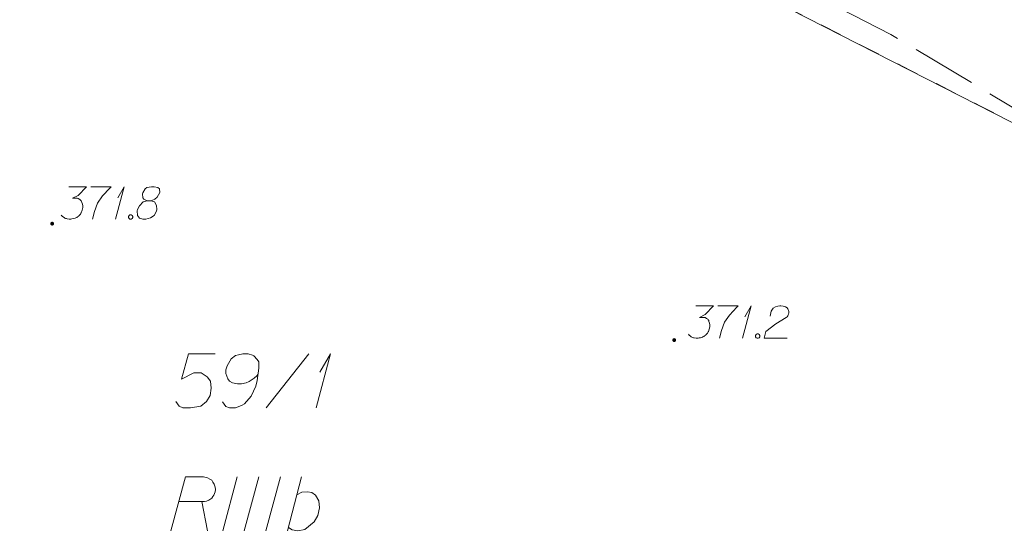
# Model space of a CAD drawing. Header units: metres. Extents: x 5555129 to 5556676, y 5635595 to 5636517.
# Tile 25 of 256: x 5555209 to 5555232, y 5636243 to 5636255. Entities that reach past the tile are written whole.
import ezdxf

# ---------------------------------------------------------------- set-up
doc = ezdxf.new("R2010")
doc.units = ezdxf.units.M
doc.header["$MEASUREMENT"] = 0
for name, pattern in [('L_0_06', [2, 1.5, -0.5]), ('PRZER1-1', [2, 1, -1]), ('PRZER3-1', [4, 3, -1])]:
    doc.linetypes.add(name, pattern=pattern)
doc.layers.add('#skartowane', color=7, linetype='Continuous', lineweight=18)
for name, color, linetype, lineweight, true_color in [('GESDZI', 7, 'Continuous', 18, 0x0a0909), ('GESDZI_O', 7, 'Continuous', 18, 0x0a0909), ('GESKKL_O', 7, 'PRZER3-1', 18, 0x008000), ('GESUZY', 7, 'PRZER1-1', 18, 0x008000)]:
    doc.layers.add(name, color=color, linetype=linetype, lineweight=lineweight, true_color=true_color)

# ---------------------------------------------------------------- blocks, each defined once
blk = doc.blocks.new('*U245')
at = {"layer": 'GESDZI_O', "color": 96, "linetype": 'ByBlock', "lineweight": 18}
for q in [(5555215.766, 5636245.751), (5555215.855, 5636246.578)]:
    blk.add_line((5555216.101, 5636247.001), q, dxfattribs=at)
blk = doc.blocks.new('*U249')
at = {"layer": 'GESKKL_O', "color": 96, "linetype": 'ByBlock', "lineweight": 18, "true_color": 0x008000}
blk.add_line((5555213.117, 5636243.576), (5555213.245, 5636242.897), dxfattribs=at)
at = {"layer": 'GESKKL_O', "color": 96, "linetype": 'ByBlock', "lineweight": 18, "true_color": 0x008000, "flags": 128}
blk.add_lwpolyline([(5555212.399, 5636242.897), (5555212.733, 5636244.147), (5555213.157, 5636244.147), (5555213.216, 5636244.137), (5555213.245, 5636244.127), (5555213.304, 5636244.098), (5555213.344, 5636244.068), (5555213.373, 5636244.029), (5555213.403, 5636243.979), (5555213.422, 5636243.911), (5555213.432, 5636243.852), (5555213.422, 5636243.802), (5555213.413, 5636243.763), (5555213.393, 5636243.724), (5555213.373, 5636243.694), (5555213.344, 5636243.655), (5555213.304, 5636243.625), (5555213.275, 5636243.605), (5555213.225, 5636243.586), (5555213.176, 5636243.576), (5555212.586, 5636243.576)], dxfattribs=at)
blk = doc.blocks.new('*U250')
at = {"layer": 'GESKKL_O', "color": 96, "linetype": 'ByBlock', "lineweight": 18, "true_color": 0x008000}
blk.add_line((5555215.105, 5636242.897), (5555215.43, 5636244.147), dxfattribs=at)
at = {"layer": 'GESKKL_O', "color": 96, "linetype": 'ByBlock', "lineweight": 18, "true_color": 0x008000, "flags": 128}
blk.add_lwpolyline([(5555215.322, 5636243.733), (5555215.44, 5636243.793), (5555215.568, 5636243.802), (5555215.666, 5636243.783), (5555215.755, 5636243.724), (5555215.833, 5636243.596), (5555215.843, 5636243.428), (5555215.804, 5636243.251), (5555215.725, 5636243.104), (5555215.509, 5636242.926), (5555215.341, 5636242.897), (5555215.213, 5636242.917), (5555215.125, 5636242.976)], dxfattribs=at)
blk = doc.blocks.new('*U355')
at = {"layer": '#skartowane', "color": 7, "linetype": 'ByBlock', "lineweight": 18}
for q in [(5555225.666, 5636247.363), (5555225.719, 5636247.859)]:
    blk.add_line((5555225.867, 5636248.113), q, dxfattribs=at)
blk = doc.blocks.new('*U356')
at = {"layer": '#skartowane', "color": 7, "linetype": 'ByBlock', "lineweight": 18}
for q in [(5555211.111, 5636250.124), (5555211.164, 5636250.62)]:
    blk.add_line((5555211.312, 5636250.874), q, dxfattribs=at)

msp = doc.modelspace()

# ---------------------------------------------------------------- hatches: boundary and pattern name
at = {"layer": '#skartowane', "linetype": 'Continuous', "lineweight": 18}
h = msp.add_hatch(color=7, dxfattribs=at)
edge = h.paths.add_edge_path()
edge.add_arc((5555209.64, 5636250.02), 0.045, 0, 360)
h = msp.add_hatch(color=7, dxfattribs=at)
edge = h.paths.add_edge_path()
edge.add_arc((5555224.08, 5636247.32), 0.045, 0, 360)

# ---------------------------------------------------------------- linework, layer by layer
at = {"layer": '#skartowane', "color": 7, "linetype": 'L_0_06', "lineweight": 18, "flags": 128}
msp.add_lwpolyline([(5555319.91, 5636279.38), (5555323.03, 5636275.28), (5555329.28, 5636268.46), (5555334.03, 5636263.4), (5555345.03, 5636252.49), (5555346.54, 5636251.45), (5555345.73, 5636247.93), (5555332.42, 5636261.49), (5555327.2, 5636266.8), (5555317.86, 5636277.41), (5555315.42, 5636280.01), (5555313.35, 5636281.16), (5555310.91, 5636281.48), (5555308.55, 5636280.93), (5555307.33, 5636278.49), (5555300.21, 5636263.98), (5555298.84, 5636260.31), (5555299.74, 5636259.03), (5555298.26, 5636255.27), (5555297.04, 5636255.1), (5555292.88, 5636247), (5555292.08, 5636246.05), (5555288.59, 5636239.37), (5555285.9, 5636234.86), (5555282.53, 5636231.41), (5555279.83, 5636229.99), (5555275.41, 5636228.95), (5555271.53, 5636229.31), (5555268.13, 5636230.4), (5555264.62, 5636232.17), (5555253.07, 5636239.68), (5555243.27, 5636245.93), (5555229.11, 5636254.41), (5555220.5, 5636258.77), (5555213.45, 5636261.65), (5555208.14, 5636263.06), (5555202.51, 5636263.31), (5555198.72, 5636262.51), (5555193.02, 5636260.05), (5555189.79, 5636257.33), (5555186.81, 5636252.47), (5555184.72, 5636245.33), (5555179.71, 5636245.97), (5555181.09, 5636251.46), (5555182.84, 5636255.67), (5555185.21, 5636259.68), (5555188.88, 5636264.05), (5555188.73, 5636266.82), (5555186.51, 5636270.36), (5555177.24, 5636279.14), (5555172.12, 5636284.35), (5555168.67, 5636288.73), (5555165.68, 5636293.64), (5555163.11, 5636298.61), (5555159.69, 5636305.28), (5555154.96, 5636314.88), (5555157.25, 5636316.15), (5555161.87, 5636306.69), (5555165.41, 5636299.79), (5555167.81, 5636295.12), (5555170.82, 5636290.32), (5555174.09, 5636286.04), (5555178.95, 5636281.15), (5555193.27, 5636269.09), (5555198.74, 5636266.34), (5555202.91, 5636266.53), (5555208.67, 5636266.05), (5555214.33, 5636264.32), (5555221.74, 5636261.36), (5555230.37, 5636257.02), (5555244.89, 5636248.46), (5555254.7, 5636242.22), (5555266.71, 5636234.85), (5555271.59, 5636232.9), (5555275.32, 5636232.51), (5555278.58, 5636233.38), (5555282.52, 5636236.11), (5555285.35, 5636239.7), (5555289.44, 5636247.37), (5555294.78, 5636258.52), (5555297.61, 5636265.12), (5555304.52, 5636279.57), (5555309.3, 5636287.58), (5555310.96, 5636291.13)], dxfattribs=at)
at = {"layer": '#skartowane', "color": 7, "linetype": 'Continuous', "lineweight": 18, "flags": 128}
for points in [[(5555210.02454, 5636250.87424), (5555210.43791, 5636250.87424), (5555210.24299, 5636250.67346), (5555210.11308, 5636250.60846), (5555210.21937, 5636250.60846), (5555210.24299, 5636250.6026), (5555210.2548, 5636250.59665), (5555210.26661, 5636250.59079), (5555210.27842, 5636250.58484), (5555210.30204, 5636250.56717), (5555210.31385, 5636250.54941), (5555210.32566, 5636250.53174), (5555210.33161, 5636250.51398), (5555210.34342, 5636250.47269), (5555210.34928, 5636250.43726), (5555210.34928, 5636250.41949), (5555210.34928, 5636250.39587), (5555210.34342, 5636250.36044), (5555210.33747, 5636250.33682), (5555210.33161, 5636250.3132), (5555210.32566, 5636250.29553), (5555210.3198, 5636250.28372), (5555210.31385, 5636250.27191), (5555210.30799, 5636250.2601), (5555210.29618, 5636250.24234), (5555210.27842, 5636250.21872), (5555210.26075, 5636250.20105), (5555210.24894, 5636250.18924), (5555210.23118, 5636250.17743), (5555210.21351, 5636250.16562), (5555210.18989, 5636250.15381), (5555210.17808, 5636250.14786), (5555210.1367, 5636250.13605), (5555210.10127, 5636250.13019), (5555210.07765, 5636250.12424), (5555210.03635, 5636250.12424), (5555209.98911, 5636250.13019), (5555209.97135, 5636250.13605), (5555209.95368, 5636250.142), (5555209.93592, 5636250.14786), (5555209.91825, 5636250.15967), (5555209.90049, 5636250.17148), (5555209.87101, 5636250.1951), (5555209.85325, 5636250.21872)], [(5555210.53825, 5636250.87424), (5555211.01066, 5636250.87424), (5555210.98118, 5636250.84467), (5555210.80988, 5636250.66165), (5555210.69178, 5636250.49631), (5555210.62092, 5636250.30139), (5555210.57368, 5636250.12424)], [(5555211.8491, 5636250.54941), (5555211.93177, 5636250.54941), (5555211.95539, 5636250.55536), (5555212.02625, 5636250.58484), (5555212.07945, 5636250.63208), (5555212.1385, 5636250.74432), (5555212.13255, 5636250.827), (5555212.09126, 5636250.85648), (5555212.00858, 5636250.87424), (5555211.94953, 5636250.87424), (5555211.83729, 5636250.85648), (5555211.80186, 5636250.827), (5555211.74281, 5636250.73837), (5555211.73695, 5636250.70889), (5555211.74876, 5636250.62027), (5555211.77238, 5636250.58484), (5555211.8491, 5636250.54941), (5555211.75462, 5636250.52579), (5555211.66609, 5636250.43726), (5555211.61884, 5636250.34863), (5555211.61289, 5636250.31915), (5555211.61884, 5636250.20691), (5555211.67194, 5636250.14786), (5555211.74281, 5636250.12424), (5555211.81367, 5636250.12424), (5555211.92591, 5636250.15381), (5555212.00858, 5636250.20691), (5555212.06168, 5636250.3132), (5555212.06764, 5636250.34863), (5555212.06168, 5636250.44312), (5555212.01444, 5636250.52579), (5555211.93177, 5636250.54941)], [(5555211.44755, 5636250.22467), (5555211.47712, 5636250.22467), (5555211.49479, 5636250.21286), (5555211.51255, 5636250.18924), (5555211.51255, 5636250.15967), (5555211.49479, 5636250.13605), (5555211.47712, 5636250.12424), (5555211.44755, 5636250.12424), (5555211.42988, 5636250.13605), (5555211.41212, 5636250.15967), (5555211.41212, 5636250.18924), (5555211.42988, 5636250.21286), (5555211.44755, 5636250.22467)], [(5555224.57949, 5636248.11313), (5555224.99285, 5636248.11313), (5555224.79793, 5636247.91236), (5555224.66802, 5636247.84736), (5555224.77431, 5636247.84736), (5555224.79793, 5636247.8415), (5555224.80974, 5636247.83555), (5555224.82156, 5636247.82969), (5555224.83337, 5636247.82373), (5555224.85699, 5636247.80607), (5555224.8688, 5636247.7883), (5555224.88061, 5636247.77063), (5555224.88656, 5636247.75287), (5555224.89837, 5636247.71158), (5555224.90423, 5636247.67615), (5555224.90423, 5636247.65839), (5555224.90423, 5636247.63477), (5555224.89837, 5636247.59934), (5555224.89242, 5636247.57572), (5555224.88656, 5636247.5521), (5555224.88061, 5636247.53443), (5555224.87475, 5636247.52262), (5555224.8688, 5636247.51081), (5555224.86294, 5636247.499), (5555224.85113, 5636247.48124), (5555224.83337, 5636247.45762), (5555224.8157, 5636247.43995), (5555224.80389, 5636247.42814), (5555224.78612, 5636247.41633), (5555224.76845, 5636247.40451), (5555224.74483, 5636247.3927), (5555224.73302, 5636247.38675), (5555224.69164, 5636247.37494), (5555224.65621, 5636247.36908), (5555224.63259, 5636247.36313), (5555224.5913, 5636247.36313), (5555224.54406, 5636247.36908), (5555224.5263, 5636247.37494), (5555224.50863, 5636247.38089), (5555224.49087, 5636247.38675), (5555224.4732, 5636247.39856), (5555224.45544, 5636247.41037), (5555224.42596, 5636247.43399), (5555224.40819, 5636247.45762)], [(5555225.09319, 5636248.11313), (5555225.5656, 5636248.11313), (5555225.53612, 5636248.08356), (5555225.36483, 5636247.90055), (5555225.24673, 5636247.7352), (5555225.17586, 5636247.54029), (5555225.12862, 5636247.36313)], [(5555226.3037, 5636247.87693), (5555226.33318, 5636247.98908), (5555226.38042, 5636248.05994), (5555226.43362, 5636248.08951), (5555226.48672, 5636248.10718), (5555226.5281, 5636248.11313), (5555226.55758, 5636248.11313), (5555226.61077, 5636248.10718), (5555226.6462, 5636248.09537), (5555226.66387, 5636248.08951), (5555226.6993, 5636248.07175), (5555226.71706, 5636248.04813), (5555226.72887, 5636248.02451), (5555226.73473, 5636248.00684), (5555226.74068, 5636247.98322), (5555226.74068, 5636247.95365), (5555226.73473, 5636247.92417), (5555226.72887, 5636247.90641), (5555226.71706, 5636247.88279), (5555226.6993, 5636247.85917), (5555226.68163, 5636247.8415), (5555226.43948, 5636247.69382), (5555226.20922, 5636247.52262), (5555226.16784, 5636247.36313), (5555226.70525, 5636247.36313)], [(5555226.00249, 5636247.46357), (5555226.03207, 5636247.46357), (5555226.04974, 5636247.45176), (5555226.0675, 5636247.42814), (5555226.0675, 5636247.39856), (5555226.04974, 5636247.37494), (5555226.03207, 5636247.36313), (5555226.00249, 5636247.36313), (5555225.98482, 5636247.37494), (5555225.96706, 5636247.39856), (5555225.96706, 5636247.42814), (5555225.98482, 5636247.45176), (5555226.00249, 5636247.46357)]]:
    msp.add_lwpolyline(points, dxfattribs=at)
at = {"layer": 'GESDZI', "color": 96, "linetype": 'Continuous', "lineweight": 18, "flags": 128}
msp.add_lwpolyline([(5555280.77743, 5636227.56838), (5555269.59986, 5636229.49525), (5555252.77871, 5636239.85712), (5555235.06476, 5636250.76893), (5555217.68757, 5636259.62764), (5555207.1151, 5636262.6587), (5555196.15203, 5636261.30926), (5555188.12482, 5636254.90459), (5555186.35108, 5636245.8009), (5555184.84592, 5636238.08381), (5555184.7582, 5636205.85954), (5555186.2154, 5636197.47754)], dxfattribs=at)
msp.add_lwpolyline([(5555186.35108, 5636245.8009), (5555188.12482, 5636254.90459), (5555196.15203, 5636261.30926), (5555207.1151, 5636262.6587), (5555217.68757, 5636259.62764), (5555235.06476, 5636250.76893), (5555252.77871, 5636239.85712), (5555237.32111, 5636213.99635), (5555186.35108, 5636245.8009)], close=True, dxfattribs=at)
at = {"layer": 'GESDZI_O', "color": 96, "linetype": 'Continuous', "lineweight": 18}
msp.add_line((5555214.60484, 5636245.75078), (5555215.59895, 5636247.00078), dxfattribs=at)
at = {"layer": 'GESDZI_O', "color": 96, "linetype": 'Continuous', "lineweight": 18, "flags": 128}
for points in [[(5555213.42396, 5636247.00078), (5555212.80384, 5636247.00078), (5555212.64637, 5636246.41027), (5555212.93186, 5636246.55782), (5555213.0991, 5636246.55782), (5555213.23689, 5636246.46932), (5555213.31562, 5636246.3709), (5555213.3353, 5636246.20351), (5555213.30585, 5636246.03628), (5555213.22712, 5636245.89849), (5555213.08933, 5636245.79015), (5555212.85313, 5636245.75078), (5555212.67597, 5636245.75078), (5555212.58732, 5636245.79015), (5555212.50858, 5636245.89849)], [(5555213.59119, 5636245.88857), (5555213.66993, 5636245.78039), (5555213.75858, 5636245.75078), (5555213.89637, 5636245.75078), (5555213.99479, 5636245.79015), (5555214.05384, 5636245.80984), (5555214.10297, 5636245.83944), (5555214.26044, 5636246.01659), (5555214.36878, 5636246.2528), (5555214.39823, 5636246.38067), (5555214.4376, 5636246.66616), (5555214.4376, 5636246.81371), (5555214.39823, 5636246.87276), (5555214.3195, 5636246.9515), (5555214.29005, 5636246.97118), (5555214.19163, 5636247.00078), (5555214.06361, 5636247.00078), (5555213.96519, 5636246.9811), (5555213.89637, 5636246.96142), (5555213.79795, 5636246.88268), (5555213.69953, 5636246.72521), (5555213.66993, 5636246.62679), (5555213.66993, 5636246.54806), (5555213.71922, 5636246.42003), (5555213.75858, 5636246.3709), (5555213.8274, 5636246.33153), (5555213.9455, 5636246.30193), (5555214.03416, 5636246.30193), (5555214.14234, 5636246.33153), (5555214.21131, 5636246.36098), (5555214.32941, 5636246.43972), (5555214.38847, 5636246.489), (5555214.41792, 5636246.51845)]]:
    msp.add_lwpolyline(points, dxfattribs=at)
at = {"layer": 'GESKKL_O', "color": 96, "linetype": 'Continuous', "lineweight": 18, "true_color": 0x008000}
for p, q in [((5555213.93406, 5636244.14682), (5555213.59944, 5636242.89682)), ((5555214.43592, 5636244.14682), (5555214.1013, 5636242.89682)), ((5555214.93778, 5636244.14682), (5555214.60316, 5636242.89682))]:
    msp.add_line(p, q, dxfattribs=at)
at = {"layer": 'GESUZY', "color": 96, "linetype": 'PRZER1-1', "lineweight": 18, "ltscale": 0.5, "true_color": 0x008000}
msp.add_lwpolyline([(5555186.2154, 5636197.47754), (5555184.7582, 5636205.85954), (5555184.84592, 5636238.08381), (5555186.35108, 5636245.8009), (5555188.12482, 5636254.90459), (5555196.15203, 5636261.30926), (5555207.1151, 5636262.6587), (5555217.68757, 5636259.62764), (5555235.06476, 5636250.76893), (5555245.34, 5636244.44), (5555252.77871, 5636239.85712), (5555254.63543, 5636238.70885), (5555259.11964, 5636235.94966), (5555269.59986, 5636229.49525), (5555274.28994, 5636228.68146), (5555280.77743, 5636227.56838)], dxfattribs=at)
msp.add_lwpolyline([(5555245.34, 5636244.44), (5555235.06476, 5636250.76893), (5555217.68757, 5636259.62764), (5555207.1151, 5636262.6587), (5555196.15203, 5636261.30926), (5555188.12482, 5636254.90459), (5555186.35108, 5636245.8009), (5555227.83, 5636219.92), (5555230.75, 5636225.4), (5555221.58, 5636230.73), (5555228.02, 5636241.99), (5555234.03, 5636238.6), (5555237.82, 5636244.1), (5555243.08, 5636241.4), (5555245.34, 5636244.44)], close=True, dxfattribs=at)

# ---------------------------------------------------------------- block references
at = {"layer": '#skartowane', "color": 7, "linetype": 'Continuous', "lineweight": 18}
for name in ['*U356', '*U355']:
    msp.add_blockref(name, (0, 0), dxfattribs=at)
at = {"layer": 'GESDZI_O', "color": 96, "linetype": 'Continuous', "lineweight": 18}
msp.add_blockref('*U245', (0, 0), dxfattribs=at)
at = {"layer": 'GESKKL_O', "color": 96, "linetype": 'Continuous', "lineweight": 18, "true_color": 0x008000}
for name in ['*U249', '*U250']:
    msp.add_blockref(name, (0, 0), dxfattribs=at)

doc.saveas('drawing.dxf')
